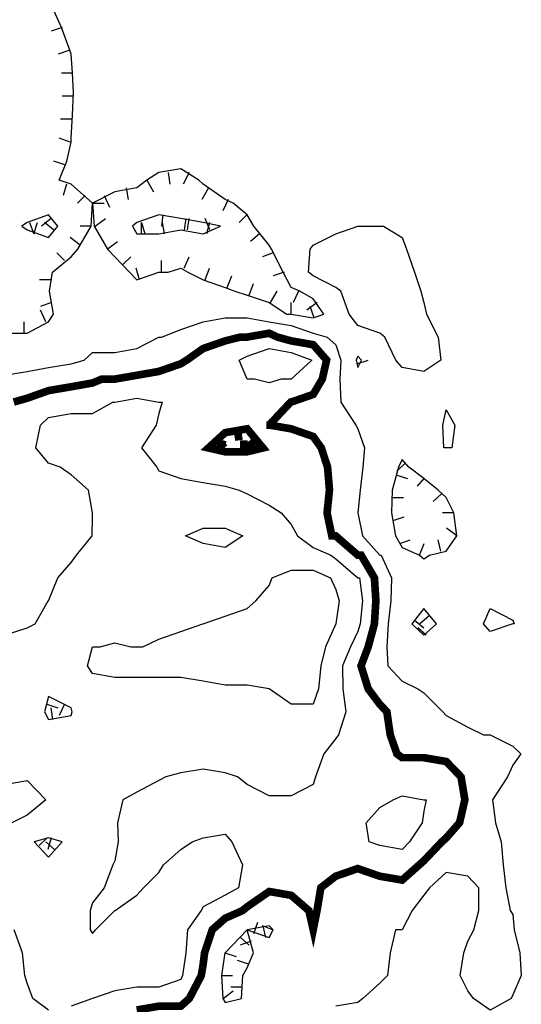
# Model space of a CAD drawing. Extents: x 628896 to 629898, y 4519176 to 4520140.
# Tile 17 of 24: x 629285 to 629351, y 4519656 to 4519785. Entities that reach past the tile are written whole.
import ezdxf

# ---------------------------------------------------------------- set-up
doc = ezdxf.new("R2010")
doc.units = 0

msp = doc.modelspace()

# ---------------------------------------------------------------- linework, layer by layer
at = {"layer": 'GSLAYER', "linetype": 'CONTINUOUS', "flags": 128}
for points in [[(629289.75, 4519746.5), (629289.25, 4519749.5), (629289.625, 4519752), (629292.0625, 4519754), (629292.9375, 4519755), (629294.6875, 4519758), (629294.875, 4519761), (629295.0625, 4519758), (629296.8125, 4519755), (629297.75, 4519754), (629299.6875, 4519752), (629300.625, 4519751), (629303.5, 4519752), (629304.75, 4519752), (629306.375, 4519752.5), (629307.3125, 4519752), (629309.3125, 4519751), (629312.1875, 4519750), (629313.4375, 4519749.5), (629315.0625, 4519749), (629317.9375, 4519748), (629320.25, 4519746.5), (629320.8125, 4519746.5), (629323.6875, 4519746), (629325.0625, 4519746.5), (629323.6875, 4519748.5), (629321.9375, 4519749.5), (629320.8125, 4519750), (629319.75, 4519752), (629318.25, 4519755), (629317.9375, 4519755.5), (629315.9375, 4519758), (629315.0625, 4519759.5), (629313.25, 4519761), (629312.1875, 4519761.5), (629309.3125, 4519763.5), (629308.75, 4519764), (629306.375, 4519765.5), (629303.5, 4519765), (629301.9375, 4519764), (629300.625, 4519763), (629297.75, 4519762.5), (629294.875, 4519761), (629292.0625, 4519763.5), (629290.5, 4519764), (629291.5, 4519766.5), (629292.0625, 4519769), (629292.0625, 4519769.5), (629292.25, 4519772.5), (629292.375, 4519775.5), (629292.25, 4519778), (629292.0625, 4519780.5), (629291.875, 4519781), (629290.8125, 4519784), (629289.4375, 4519787)], [(629290.875, 4519784), (629289.4375, 4519783.5)], [(629291.875, 4519781), (629290.375, 4519780.5)], [(629292.25, 4519778), (629290.8125, 4519778)], [(629292.375, 4519775), (629290.875, 4519775)], [(629292.1875, 4519772), (629290.6875, 4519772)], [(629291.9375, 4519769), (629290.5, 4519769.5)], [(629291.25, 4519766), (629289.8125, 4519766.5)], [(629304.75, 4519765), (629304.9375, 4519763.5)], [(629307.5, 4519765), (629306.6875, 4519763.5)], [(629301.9375, 4519764), (629302.8125, 4519762.5)], [(629291.4375, 4519763.5), (629291, 4519762)], [(629299.25, 4519763), (629299.5, 4519761.5)], [(629310, 4519763), (629309.125, 4519761.5)], [(629293.875, 4519762), (629292.875, 4519761)], [(629296.375, 4519762), (629297.0625, 4519760.5)], [(629312.5625, 4519761.5), (629311.875, 4519760)], [(629294.875, 4519761), (629296.375, 4519761)], [(629290.3125, 4519758), (629289.125, 4519759.5), (629286.3125, 4519758.5), (629285.625, 4519758), (629286.3125, 4519757.5), (629289.125, 4519756.5), (629290.3125, 4519758)], [(629286.625, 4519758.5), (629287.1875, 4519757)], [(629287.1875, 4519757), (629287.6875, 4519758.5)], [(629289.4375, 4519759), (629288.1875, 4519758)], [(629289.75, 4519757.5), (629288.5625, 4519758.5)], [(629295.1875, 4519758), (629296.5625, 4519759)], [(629311.5625, 4519758), (629309.3125, 4519758.5), (629306.375, 4519759), (629303.5, 4519759.5), (629300.625, 4519758.5), (629300.0625, 4519758), (629300.625, 4519757), (629303.5, 4519757), (629306.375, 4519757.5), (629309.3125, 4519757), (629311.5625, 4519758)], [(629301.25, 4519758.5), (629301.6875, 4519757)], [(629301.25, 4519757), (629301.25, 4519758.5)], [(629304.0625, 4519759.5), (629303.875, 4519758)], [(629304.25, 4519757), (629304, 4519758.5)], [(629307.0625, 4519759), (629306.8125, 4519757.5)], [(629307.25, 4519757.5), (629307.5, 4519759)], [(629310.1875, 4519757.5), (629309.5625, 4519759)], [(629310.125, 4519758.5), (629309.75, 4519757)], [(629315, 4519759.5), (629314, 4519758.5)], [(629294.6875, 4519758), (629293.25, 4519758)], [(629334.5, 4519740.5), (629333.0625, 4519743.5), (629332.375, 4519744), (629329.5, 4519745), (629328.375, 4519746.5), (629327.3125, 4519749.5), (629326.625, 4519750), (629323.6875, 4519751.5), (629323.0625, 4519752), (629323.3125, 4519755), (629323.6875, 4519755.5), (629326.625, 4519757), (629329.5, 4519758), (629329.8125, 4519758), (629332.375, 4519758), (629332.875, 4519758), (629335.3125, 4519756.5), (629335.875, 4519755), (629336.9375, 4519752), (629337.75, 4519749.5), (629338.125, 4519748), (629338.5, 4519746.5), (629340, 4519743.5), (629340.375, 4519740.5), (629338.125, 4519739), (629335.3125, 4519739.5), (629334.5, 4519740.5)], [(629293.25, 4519755.5), (629291.9375, 4519756.5)], [(629296.75, 4519755), (629298.125, 4519756)], [(629316.6875, 4519757), (629315.5, 4519756)], [(629291.1875, 4519753.5), (629290.1875, 4519754.5)], [(629298.8125, 4519753), (629299.875, 4519754)], [(629303.875, 4519752), (629303.875, 4519753.5)], [(629306.8125, 4519752.5), (629307.5, 4519754)], [(629318.4375, 4519754.5), (629317.0625, 4519754)], [(629301, 4519751), (629300.5625, 4519752.5)], [(629309.5625, 4519751), (629310.125, 4519752.5)], [(629289.4375, 4519751), (629287.9375, 4519751)], [(629312.4375, 4519750), (629313.0625, 4519751.5)], [(629319.875, 4519752), (629318.4375, 4519751.5)], [(629315.3125, 4519749), (629315.875, 4519750.5)], [(629318.125, 4519748), (629319, 4519749.5)], [(629321.75, 4519749.5), (629321.0625, 4519748)], [(629289.5, 4519748), (629288.0625, 4519747.5)], [(629288.75, 4519745.5), (629288.0625, 4519747)], [(629320.8125, 4519746.5), (629320.8125, 4519748)], [(629324.1875, 4519748), (629322.875, 4519747)], [(629323.8125, 4519746), (629323.3125, 4519747.5)], [(629283.375, 4519744), (629286.3125, 4519744), (629289.125, 4519745.5), (629289.75, 4519746.5)], [(629283.375, 4519738.5), (629286.3125, 4519739), (629289.125, 4519739.5), (629292.0625, 4519740), (629293.75, 4519740.5), (629294.875, 4519741.5), (629297.75, 4519741.5), (629300.625, 4519742), (629303.5, 4519743.5), (629303.875, 4519743.5), (629306.375, 4519744.5), (629309.3125, 4519745.5), (629312.1875, 4519746), (629315.0625, 4519746), (629317.9375, 4519745.5), (629320.8125, 4519745), (629323.6875, 4519744), (629325.5, 4519743.5), (629326.625, 4519742.5), (629327.3125, 4519740.5), (629327.1875, 4519738), (629327.3125, 4519735), (629329.25, 4519732), (629329.5, 4519731.5), (629330.375, 4519729), (629330.1875, 4519726.5), (629329.8125, 4519723.5), (629329.5, 4519720.5), (629330.125, 4519717.5), (629332.375, 4519715), (629332.5625, 4519715), (629333.9375, 4519712), (629333.8125, 4519709), (629333.5, 4519706), (629333.3125, 4519703), (629333.4375, 4519700.5), (629335.3125, 4519698.5), (629337.375, 4519697.5), (629338.125, 4519697), (629340.625, 4519694.5), (629341.0625, 4519694), (629343.875, 4519692.5), (629345.9375, 4519691.5), (629346.8125, 4519691.5), (629349.75, 4519690), (629350.8125, 4519689), (629349.75, 4519687.5), (629349.0625, 4519686), (629347.125, 4519683), (629347.5, 4519680), (629348.25, 4519677.5), (629348.5, 4519674.5), (629348.875, 4519671.5), (629349.4375, 4519668.5), (629349.75, 4519668), (629349.9375, 4519666), (629350.6875, 4519663), (629350.875, 4519660), (629349.75, 4519657.5), (629349.5625, 4519657), (629346.8125, 4519655.5), (629344.625, 4519657), (629343.875, 4519658), (629342.875, 4519660), (629343.375, 4519663), (629343.875, 4519664.5), (629344.6875, 4519666), (629345.3125, 4519668.5), (629345.3125, 4519671.5), (629343.875, 4519673), (629341.0625, 4519673.5), (629338.875, 4519671.5), (629338.125, 4519670.5), (629336.625, 4519668.5), (629335.3125, 4519666), (629334.4375, 4519666), (629333.75, 4519663), (629333.375, 4519660), (629332.375, 4519659), (629330.1875, 4519657), (629329.5, 4519656.5), (629326.625, 4519656)], [(629285.9375, 4519744), (629285.9375, 4519745.5)], [(629316, 4519738), (629315.0625, 4519738), (629314, 4519740.5), (629315.0625, 4519741), (629317.9375, 4519742), (629320.8125, 4519741.5), (629323.5, 4519740.5), (629320.8125, 4519738), (629319.5, 4519738), (629317.9375, 4519737.5), (629316, 4519738)], [(629330, 4519740.5), (629329.5, 4519741), (629329.3125, 4519740.5), (629329.5, 4519739.5), (629330, 4519740.5)], [(629329.375, 4519740), (629330.875, 4519740.5)], [(629283.375, 4519704.5), (629286.3125, 4519705.5), (629287.375, 4519706), (629289.0625, 4519709), (629289.125, 4519709), (629290.3125, 4519712), (629292.0625, 4519714), (629292.75, 4519715), (629294.8125, 4519717.5), (629294.875, 4519720), (629294.875, 4519720.5), (629294.3125, 4519723.5), (629292.0625, 4519725.5), (629290.625, 4519726.5), (629289.125, 4519727), (629287.4375, 4519729), (629288.0625, 4519732), (629289.125, 4519733), (629292.0625, 4519733.5), (629294.875, 4519733.5), (629297.5, 4519735), (629297.75, 4519735), (629300.625, 4519735.5), (629303.5, 4519735), (629303.9375, 4519735), (629303.5, 4519733.5), (629303.1875, 4519732), (629301.25, 4519729), (629303.25, 4519726.5), (629303.5, 4519726), (629306.375, 4519725), (629309.3125, 4519724.5), (629312.1875, 4519724), (629314, 4519723.5), (629315.0625, 4519723), (629317.9375, 4519721.5), (629319.5, 4519720.5), (629320.8125, 4519719), (629321.625, 4519717.5), (629323.6875, 4519716), (629326, 4519715), (629326.625, 4519714.5), (629329.5, 4519712), (629329.75, 4519712), (629330.125, 4519709), (629329.8125, 4519706), (629329.5, 4519705), (629328.5625, 4519703), (629327.5, 4519700.5), (629327.5625, 4519697.5), (629327.9375, 4519694.5), (629327, 4519691.5), (629326.625, 4519691), (629325.0625, 4519689), (629324, 4519686), (629323.6875, 4519685), (629320.8125, 4519683.5), (629317.9375, 4519683.5), (629315.0625, 4519685), (629313.8125, 4519686), (629312.1875, 4519686.5), (629309.3125, 4519687), (629306.375, 4519686.5), (629304.4375, 4519686), (629303.5, 4519685.5), (629300.625, 4519684), (629298.8125, 4519683), (629298.125, 4519680), (629298.1875, 4519677.5), (629297.75, 4519675), (629297.5, 4519674.5), (629296.375, 4519671.5), (629294.875, 4519669.5), (629294.5625, 4519668.5), (629294.5625, 4519666), (629294.875, 4519665.5), (629295.25, 4519666), (629297.75, 4519668.5), (629297.8125, 4519668.5), (629300.625, 4519670.5), (629301.5, 4519671.5), (629303.5, 4519673.5), (629304.125, 4519674.5), (629306.375, 4519676.5), (629307.875, 4519677.5), (629309.3125, 4519678), (629312.1875, 4519678.5), (629313.0625, 4519677.5), (629314.4375, 4519674.5), (629313.9375, 4519671.5), (629312.1875, 4519670.5), (629309.3125, 4519669), (629309.0625, 4519668.5), (629307.25, 4519666), (629307.0625, 4519663), (629306.625, 4519660), (629306.375, 4519659.5), (629303.5, 4519658.5), (629300.625, 4519658.5), (629297.75, 4519658), (629294.875, 4519657), (629292.0625, 4519656)], [(629340.75, 4519729), (629340.625, 4519732), (629341.0625, 4519734), (629342.1875, 4519732), (629341.8125, 4519729), (629341.0625, 4519729), (629340.75, 4519729)], [(629338.875, 4519715), (629341.0625, 4519715.5), (629342.4375, 4519717.5), (629342.0625, 4519720.5), (629341.0625, 4519722.5), (629340, 4519723.5), (629338.125, 4519725), (629336.1875, 4519726.5), (629335.3125, 4519727.5), (629334.8125, 4519726.5), (629334, 4519723.5), (629333.9375, 4519720.5), (629334.4375, 4519717.5), (629335.3125, 4519716), (629337.5625, 4519715), (629338.125, 4519714.5), (629338.875, 4519715)], [(629335.75, 4519727), (629334.625, 4519726)], [(629334.5, 4519725.5), (629336, 4519725)], [(629338.125, 4519725), (629337.25, 4519724)], [(629333.9375, 4519722.5), (629335.5, 4519722.5)], [(629340.4375, 4519723), (629339.375, 4519722)], [(629334.125, 4519719.5), (629335.5625, 4519720)], [(629342.0625, 4519720.5), (629340.5625, 4519720.5)], [(629307, 4519717.5), (629309.3125, 4519718.5), (629312.1875, 4519718.5), (629314.5, 4519717.5), (629312.1875, 4519716), (629309.3125, 4519716.5), (629307, 4519717.5)], [(629342.4375, 4519717.5), (629341.125, 4519718.5)], [(629335, 4519716.5), (629336.375, 4519717)], [(629337.5625, 4519715), (629338.1875, 4519716.5)], [(629340.375, 4519715.5), (629340, 4519717)], [(629317.9375, 4519697.5), (629315.0625, 4519698), (629312.1875, 4519698), (629309.3125, 4519698.5), (629306.375, 4519699), (629303.5, 4519699), (629300.625, 4519699), (629297.75, 4519699), (629294.875, 4519699.5), (629294.1875, 4519700.5), (629294.875, 4519703), (629295.875, 4519703), (629297.75, 4519703.5), (629299.875, 4519703), (629300.625, 4519703), (629301.4375, 4519703), (629303.5, 4519704), (629306.375, 4519705), (629309.25, 4519706), (629309.3125, 4519706), (629312.1875, 4519707), (629315.0625, 4519708), (629316.1875, 4519709), (629317.9375, 4519711), (629318.3125, 4519712), (629320.8125, 4519713), (629323.6875, 4519713), (629325.9375, 4519712), (629326.625, 4519710.5), (629327.0625, 4519709), (629326.625, 4519706), (629326.625, 4519706), (629325.3125, 4519703), (629324.6875, 4519700.5), (629324.375, 4519697.5), (629323.6875, 4519695.5), (629320.8125, 4519695.5), (629317.9375, 4519697.5), (629317.9375, 4519697.5)], [(629339.8125, 4519706), (629338.125, 4519708), (629336.5625, 4519706), (629338.125, 4519704.5), (629339.8125, 4519706)], [(629338.8125, 4519707), (629337.625, 4519706)], [(629345.9375, 4519706), (629346.8125, 4519708), (629349.75, 4519706.5), (629349.9375, 4519706), (629349.75, 4519706), (629346.8125, 4519705), (629345.9375, 4519706)], [(629336.9375, 4519706.5), (629338.125, 4519705.5)], [(629338.4375, 4519704.5), (629337.375, 4519705.5)], [(629292.1875, 4519694.5), (629292.0625, 4519695), (629289.125, 4519696.5), (629288.5625, 4519694.5), (629289.125, 4519693.5), (629292.0625, 4519694), (629292.1875, 4519694.5)], [(629288.875, 4519695.5), (629290.3125, 4519695)], [(629291.1875, 4519695.5), (629290.5, 4519694)], [(629289.6875, 4519693.5), (629289.4375, 4519695)], [(629282.8125, 4519680), (629280.4375, 4519682), (629279.875, 4519683), (629280.4375, 4519684), (629283.375, 4519685), (629286.3125, 4519685.5), (629288.75, 4519683), (629286.3125, 4519681), (629284.3125, 4519680), (629283.375, 4519680), (629282.8125, 4519680)], [(629331, 4519677.5), (629330.625, 4519680), (629332.375, 4519682), (629334.125, 4519683), (629335.3125, 4519683.5), (629338.125, 4519683), (629338.4375, 4519683), (629338.125, 4519681.5), (629337.9375, 4519680), (629336.25, 4519677.5), (629335.3125, 4519676.5), (629332.375, 4519677), (629331, 4519677.5)], [(629290.875, 4519677.5), (629289.125, 4519678), (629287.25, 4519677.5), (629289.125, 4519675.5), (629290.875, 4519677.5)], [(629287.875, 4519677), (629288.9375, 4519678)], [(629289.875, 4519676.5), (629288.75, 4519677.5)], [(629289.4375, 4519678), (629289, 4519676.5)], [(629287.0625, 4519657), (629286.3125, 4519659), (629286, 4519660), (629285.6875, 4519663), (629284.625, 4519666)], [(629314.3125, 4519657), (629314.5, 4519660), (629315.0625, 4519661), (629315.875, 4519663), (629315.0625, 4519666), (629312.1875, 4519663), (629312.125, 4519663), (629311.6875, 4519660), (629311.875, 4519657), (629312.1875, 4519656.5), (629314.3125, 4519657)], [(629318.4375, 4519666), (629317.9375, 4519666.5), (629315.0625, 4519666), (629317.9375, 4519665), (629318.4375, 4519666)], [(629315.9375, 4519665.5), (629316.4375, 4519667)], [(629318.375, 4519666), (629317.0625, 4519666.5)], [(629317.125, 4519666.5), (629317.4375, 4519665)], [(629315.5625, 4519664.5), (629314.125, 4519664)], [(629314.1875, 4519665), (629315.3125, 4519664)], [(629312.125, 4519663), (629313.625, 4519662.5)], [(629315.25, 4519661.5), (629313.8125, 4519662)], [(629311.6875, 4519660), (629313.125, 4519660)], [(629314.4375, 4519658.5), (629312.9375, 4519658.5)], [(629289.125, 4519655.5), (629287.0625, 4519657)], [(629311.9375, 4519657), (629313.25, 4519658)]]:
    msp.add_lwpolyline(points, dxfattribs=at)
at = {"layer": 'GSLAYER', "linetype": 'CONTINUOUS', "const_width": 1, "flags": 128}
for points in [[(629284.5625, 4519735), (629286.3125, 4519735.5), (629289.125, 4519736.5), (629292.0625, 4519737), (629294.875, 4519737.5), (629296.0625, 4519738), (629297.75, 4519738), (629300.625, 4519738.5), (629303.5, 4519739), (629306.375, 4519740), (629307.1875, 4519740.5), (629309.3125, 4519742), (629312.1875, 4519743), (629314.1875, 4519743.5), (629315.0625, 4519743.5), (629317.9375, 4519744), (629319, 4519743.5), (629320.8125, 4519743), (629323.6875, 4519742.5), (629325.4375, 4519740.5), (629324.875, 4519738), (629323.6875, 4519736), (629320.8125, 4519735), (629320.75, 4519735), (629317.9375, 4519732), (629317.5625, 4519732), (629317.9375, 4519732), (629320.8125, 4519731.5), (629323.6875, 4519730.5), (629324.75, 4519729), (629325.5625, 4519726.5), (629325.8125, 4519723.5), (629325.5, 4519720.5), (629326.125, 4519717.5), (629326.625, 4519717.5), (629329.5, 4519715), (629329.9375, 4519715), (629331.6875, 4519712), (629331.875, 4519709), (629331.6875, 4519706), (629330.875, 4519703), (629329.9375, 4519700.5), (629330.875, 4519697.5), (629332.375, 4519695.5), (629333.3125, 4519694.5), (629333.75, 4519691.5), (629334.625, 4519689), (629335.3125, 4519688.5), (629338.125, 4519688.5), (629341.0625, 4519688), (629343, 4519686), (629343.5, 4519683), (629342.8125, 4519680), (629341.0625, 4519678), (629340.5, 4519677.5), (629338.125, 4519675), (629337.5625, 4519674.5), (629335.3125, 4519672.5), (629332.375, 4519673), (629329.5, 4519674), (629326.625, 4519673), (629324.6875, 4519671.5), (629324.1875, 4519668.5), (629323.6875, 4519666), (629323.125, 4519668.5), (629320.8125, 4519670.5), (629317.9375, 4519671), (629315.0625, 4519669), (629314.4375, 4519668.5), (629312.1875, 4519667.5), (629310.5, 4519666), (629309.5, 4519663), (629309.3125, 4519661.5), (629309.0625, 4519660), (629307.5, 4519657), (629306.375, 4519656), (629303.5, 4519656), (629300.625, 4519655.5)], [(629317.125, 4519729), (629315.0625, 4519731.5), (629312.1875, 4519731), (629310, 4519729), (629312.1875, 4519728.5), (629315.0625, 4519728.5), (629317.125, 4519729)], [(629313.75, 4519731.5), (629314, 4519730)], [(629311.125, 4519730), (629312.125, 4519729)], [(629311.5, 4519728.5), (629311.875, 4519730)], [(629314.625, 4519728.5), (629314.625, 4519730)], [(629316.1875, 4519730), (629315, 4519729)]]:
    msp.add_lwpolyline(points, dxfattribs=at)

doc.saveas('drawing.dxf')
